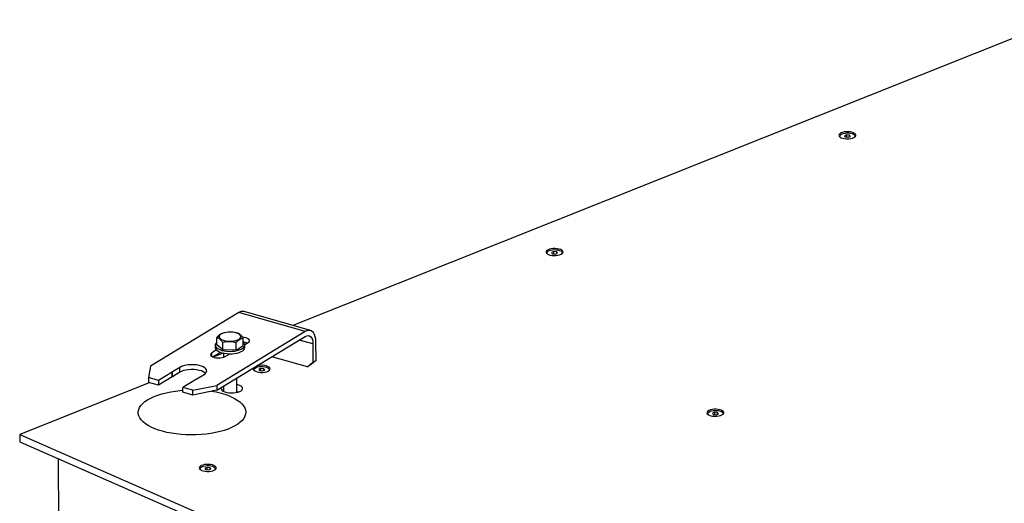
# Model space of a CAD drawing. Header units: millimetres. Extents: x 5 to 589, y 5 to 415.
# Tile 48 of 95: x 439 to 475, y 211 to 229. Entities that reach past the tile are written whole.
import ezdxf

# ---------------------------------------------------------------- set-up
doc = ezdxf.new("R2010")
doc.units = ezdxf.units.MM
doc.layers.add('TRAIT-FORT', color=4, linetype='Continuous', lineweight=25)

msp = doc.modelspace()

# ---------------------------------------------------------------- linework, layer by layer
at = {"layer": 'TRAIT-FORT', "color": 4, "linetype": 'Continuous', "lineweight": 25}
for p, q in [((477.519, 229.1618), (449.0169, 217.8008)), ((469.6127, 224.886), (469.5289, 224.8526)), ((469.5289, 224.8526), (469.5557, 224.8057)), ((469.5557, 224.8057), (469.6664, 224.7922)), ((469.7234, 224.8725), (469.6127, 224.886)), ((469.6129, 224.7987), (469.6127, 224.886)), ((469.6664, 224.7922), (469.7502, 224.8256)), ((469.7502, 224.8256), (469.7234, 224.8725)), ((469.7235, 224.8149), (469.7234, 224.8725)), ((458.7243, 220.5459), (458.6405, 220.5125)), ((458.6405, 220.5125), (458.6673, 220.4655)), ((458.6673, 220.4655), (458.778, 220.4521)), ((458.835, 220.5324), (458.7243, 220.5459)), ((458.7245, 220.4586), (458.7243, 220.5459)), ((458.778, 220.4521), (458.8618, 220.4855)), ((458.8618, 220.4855), (458.835, 220.5324)), ((458.8351, 220.4748), (458.835, 220.5324)), ((447.0124, 218.2813), (443.7301, 216.2819)), ((449.4825, 217.5749), (447.0124, 218.2813)), ((449.6768, 217.6121), (447.2066, 218.3185)), ((449.4825, 217.5749), (446.2003, 215.5755)), ((446.4418, 217.5202), (446.4123, 217.5108)), ((446.9704, 217.5086), (446.929, 217.5216)), ((446.1965, 217.0776), (446.1958, 217.3499)), ((446.2008, 215.3938), (449.483, 217.3933)), ((446.42, 216.8954), (446.4192, 217.1677)), ((446.9101, 216.8861), (446.9093, 217.1584)), ((447.1768, 217.059), (447.176, 217.3313)), ((447.2365, 217.0912), (447.2344, 217.0903)), ((447.2345, 217.0899), (447.3595, 217.1661)), ((447.2997, 217.1537), (447.2998, 217.1371)), ((447.2998, 217.1371), (447.3035, 217.132)), ((449.768, 217.1119), (449.2598, 217.2573)), ((449.768, 217.1119), (449.7699, 216.4307)), ((449.8834, 216.4998), (449.8815, 217.1811)), ((446.1783, 216.8888), (446.0143, 216.7888)), ((446.0147, 216.6462), (446.0143, 216.7888)), ((446.3325, 216.8007), (446.05, 216.6286)), ((446.4362, 216.7722), (446.0633, 216.6235)), ((446.1367, 217.0668), (446.1369, 216.9759)), ((446.42, 216.8954), (446.1965, 217.0776)), ((446.9101, 216.8861), (446.42, 216.8954)), ((446.4375, 216.7719), (446.4379, 216.6172)), ((446.5083, 216.6476), (446.6723, 216.7475)), ((446.9101, 216.8861), (447.1768, 217.059)), ((447.2369, 216.979), (447.2367, 217.0698)), ((449.5647, 216.2625), (448.2459, 216.6396)), ((449.5647, 216.2625), (449.7699, 216.4307)), ((449.8834, 216.4998), (449.6782, 216.3316)), ((449.7699, 216.4307), (449.8834, 216.4998)), ((443.7301, 216.2819), (443.6504, 215.8648)), ((444.5316, 216.0699), (444.0209, 215.7588)), ((444.5321, 215.8883), (444.5316, 216.0699)), ((444.8156, 216.2427), (444.5412, 216.0756)), ((444.5417, 215.8939), (444.5412, 216.0756)), ((444.8161, 216.061), (444.5417, 215.8939)), ((444.8161, 216.061), (444.8156, 216.2427)), ((447.8359, 216.2058), (447.7521, 216.1723)), ((447.7521, 216.1723), (447.7789, 216.1254)), ((447.7789, 216.1254), (447.8896, 216.1119)), ((447.9466, 216.1923), (447.8359, 216.2058)), ((447.8361, 216.1185), (447.8359, 216.2058)), ((447.8896, 216.1119), (447.9735, 216.1454)), ((447.9735, 216.1454), (447.9466, 216.1923)), ((447.9467, 216.1347), (447.9466, 216.1923)), ((449.6782, 216.3316), (449.5647, 216.2625)), ((443.6818, 215.6743), (438.8652, 213.7544)), ((444.0209, 215.7588), (443.6504, 215.8648)), ((443.6504, 215.8648), (443.6509, 215.6831)), ((444.0214, 215.5771), (443.6509, 215.6831)), ((444.0209, 215.7588), (444.0214, 215.5771)), ((444.5321, 215.8883), (444.0214, 215.5771)), ((445.4374, 215.8109), (444.9266, 215.4998)), ((445.4466, 215.8167), (445.7209, 215.9838)), ((446.9415, 215.3111), (446.9401, 215.8441)), ((445.2972, 215.3938), (444.9266, 215.4998)), ((444.9271, 215.3181), (444.9266, 215.4998)), ((445.2977, 215.2122), (444.9271, 215.3181)), ((445.2972, 215.3938), (446.2003, 215.5755)), ((445.2977, 215.2122), (445.2972, 215.3938)), ((446.2008, 215.3938), (445.2977, 215.2122)), ((446.2003, 215.5755), (446.2008, 215.3938)), ((446.4409, 215.5401), (446.4414, 215.354)), ((464.705, 214.575), (464.6212, 214.5416)), ((464.6212, 214.5416), (464.6481, 214.4947)), ((464.8157, 214.5615), (464.705, 214.575)), ((464.7053, 214.4877), (464.705, 214.575)), ((464.8426, 214.5146), (464.8157, 214.5615)), ((464.8159, 214.5039), (464.8157, 214.5615)), ((464.6481, 214.4947), (464.7588, 214.4812)), ((464.7588, 214.4812), (464.8426, 214.5146)), ((438.8652, 213.7544), (466.3773, 201.673)), ((438.8652, 213.7544), (438.866, 213.4819)), ((438.866, 213.4819), (466.3781, 201.4005)), ((440.3012, 212.8516), (440.3078, 210.4949)), ((445.8307, 212.5255), (445.7469, 212.4921)), ((445.7469, 212.4921), (445.7738, 212.4452)), ((445.7738, 212.4452), (445.8844, 212.4317)), ((445.9414, 212.512), (445.8307, 212.5255)), ((445.831, 212.4382), (445.8307, 212.5255)), ((445.8844, 212.4317), (445.9683, 212.4651)), ((445.9683, 212.4651), (445.9414, 212.512)), ((445.9416, 212.4545), (445.9414, 212.512))]:
    msp.add_line(p, q, dxfattribs=at)
at = {"layer": 'TRAIT-FORT', "color": 4, "linetype": 'Continuous', "lineweight": 25, "flags": 128}
for points in [[(469.8681, 224.9597), (469.8096, 224.9799), (469.7412, 224.9935), (469.667, 224.9999), (469.5911, 224.9987), (469.518, 224.9899), (469.452, 224.974), (469.3968, 224.9521), (469.3558, 224.9252), (469.3313, 224.8951), (469.3246, 224.8635), (469.3363, 224.8321), (469.3656, 224.8029), (469.4108, 224.7774), (469.4693, 224.7573), (469.5377, 224.7437), (469.612, 224.7373), (469.6879, 224.7385), (469.761, 224.7473), (469.827, 224.7632), (469.8821, 224.7851), (469.9231, 224.812), (469.9477, 224.8421), (469.9543, 224.8737), (469.9426, 224.9051), (469.9133, 224.9343), (469.8681, 224.9597)], [(469.3889, 224.784), (469.3662, 224.8085), (469.3571, 224.8379), (469.3656, 224.8673), (469.3914, 224.895), (469.4328, 224.9191), (469.4871, 224.9382), (469.5511, 224.9511), (469.6206, 224.9569), (469.6912, 224.9554), (469.7587, 224.9465), (469.8186, 224.9309), (469.8674, 224.9095), (469.9017, 224.8837), (469.9197, 224.855), (469.92, 224.8254), (469.9027, 224.7967), (469.8905, 224.7854)], [(458.9797, 220.6196), (458.9212, 220.6397), (458.8529, 220.6534), (458.7786, 220.6598), (458.7027, 220.6586), (458.6296, 220.6498), (458.5636, 220.6339), (458.5084, 220.6119), (458.4674, 220.5851), (458.4429, 220.555), (458.4363, 220.5233), (458.4479, 220.492), (458.4772, 220.4628), (458.5224, 220.4373), (458.5809, 220.4172), (458.6493, 220.4036), (458.7236, 220.3972), (458.7995, 220.3984), (458.8726, 220.4072), (458.9386, 220.423), (458.9937, 220.445), (459.0347, 220.4718), (459.0593, 220.502), (459.0659, 220.5336), (459.0542, 220.565), (459.0249, 220.5942), (458.9797, 220.6196)], [(458.5005, 220.4439), (458.4779, 220.4684), (458.4687, 220.4978), (458.4772, 220.5272), (458.503, 220.5549), (458.5444, 220.579), (458.5987, 220.5981), (458.6627, 220.611), (458.7322, 220.6168), (458.8028, 220.6152), (458.8703, 220.6064), (458.9303, 220.5907), (458.979, 220.5694), (459.0133, 220.5435), (459.0313, 220.5149), (459.0316, 220.4853), (459.0143, 220.4566), (459.0021, 220.4452)], [(446.3263, 217.3085), (446.3724, 217.279), (446.4321, 217.2543), (446.503, 217.2352), (446.5818, 217.2228), (446.6652, 217.2175), (446.7495, 217.2196), (446.831, 217.229), (446.9062, 217.2452), (446.9717, 217.2676), (447.0247, 217.2952), (447.0629, 217.3268), (447.0846, 217.361), (447.0889, 217.3962), (447.0756, 217.4311), (447.0453, 217.4639), (446.9992, 217.4934), (446.9394, 217.5182), (446.8686, 217.5372), (446.7897, 217.5496), (446.7063, 217.5549), (446.622, 217.5528), (446.5405, 217.5435), (446.4654, 217.5272), (446.3999, 217.5048), (446.3468, 217.4772), (446.3086, 217.4456), (446.2869, 217.4115), (446.2826, 217.3762), (446.2959, 217.3414), (446.3263, 217.3085)], [(449.8815, 217.1811), (449.8752, 217.2878), (449.857, 217.3839), (449.8274, 217.4666), (449.7875, 217.5332), (449.7383, 217.5817), (449.6814, 217.6107), (449.6185, 217.6193), (449.5515, 217.6073), (449.4825, 217.5749)], [(446.1389, 217.088), (446.1388, 217.0468), (446.1563, 217.0062), (446.1908, 216.9677), (446.2412, 216.9323), (446.306, 216.9014), (446.383, 216.8758), (446.4697, 216.8564), (446.5635, 216.8438), (446.6612, 216.8385), (446.7597, 216.8405), (446.8558, 216.8498), (446.9466, 216.8662), (447.0289, 216.889), (447.1003, 216.9176), (447.1584, 216.9511), (447.2013, 216.9883), (447.2277, 217.0281), (447.2367, 217.0692), (447.228, 217.1103), (447.2019, 217.15), (447.1764, 217.1741)], [(447.3595, 217.1661), (447.3952, 217.1953), (447.4116, 217.2274), (447.4076, 217.2601), (447.3835, 217.2912), (447.3409, 217.3186), (447.2828, 217.3404), (447.213, 217.3552), (447.1517, 217.3612)], [(449.483, 217.3933), (449.5384, 217.4182), (449.5917, 217.4248), (449.6409, 217.4127), (449.684, 217.3825), (449.7195, 217.3351), (449.746, 217.2726), (449.7623, 217.1972), (449.768, 217.1119)], [(446.0143, 216.7888), (445.9786, 216.7596), (445.9623, 216.7275), (445.9663, 216.6948), (445.9904, 216.6637), (446.0329, 216.6363), (446.0911, 216.6145), (446.1608, 216.5998), (446.2374, 216.5931), (446.3156, 216.5949), (446.3901, 216.6052), (446.4558, 216.6231), (446.5083, 216.6476)], [(446.1369, 216.9759), (446.1391, 216.9559), (446.1565, 216.9154), (446.191, 216.8768), (446.2415, 216.8415), (446.3062, 216.8106), (446.3832, 216.785), (446.47, 216.7656), (446.5637, 216.753), (446.6614, 216.7476), (446.7599, 216.7496), (446.8561, 216.759), (446.9468, 216.7753), (447.0292, 216.7982), (447.1006, 216.8268), (447.1586, 216.8603), (447.2016, 216.8975), (447.2279, 216.9373), (447.2369, 216.9784), (447.2369, 216.979)], [(445.7209, 215.9838), (445.7705, 216.0209), (445.803, 216.0612), (445.8173, 216.1032), (445.8129, 216.1456), (445.79, 216.1869), (445.7493, 216.2257), (445.6922, 216.2606), (445.6206, 216.2905), (445.5371, 216.3144), (445.4444, 216.3315), (445.3457, 216.3411), (445.2444, 216.3429), (445.1439, 216.3369), (445.0476, 216.3234), (444.9588, 216.3026), (444.8806, 216.2754), (444.8156, 216.2427)], [(445.7735, 216.0238), (445.7498, 216.044), (445.6927, 216.079), (445.6211, 216.1089), (445.5376, 216.1328), (445.4449, 216.1498), (445.3462, 216.1594), (445.2449, 216.1613), (445.1444, 216.1553), (445.0481, 216.1417), (444.9593, 216.1209), (444.8811, 216.0938), (444.8161, 216.061)], [(447.5575, 216.2202), (447.5545, 216.2149), (447.5479, 216.1832), (447.5595, 216.1519), (447.5888, 216.1226), (447.634, 216.0972), (447.6925, 216.0771), (447.7609, 216.0635), (447.8352, 216.0571), (447.9111, 216.0583), (447.9842, 216.0671), (448.0502, 216.0829), (448.1053, 216.1049), (448.1463, 216.1317), (448.1709, 216.1618), (448.1775, 216.1935), (448.1658, 216.2249), (448.1365, 216.2541), (448.0913, 216.2795)], [(447.6121, 216.1037), (447.5895, 216.1283), (447.5803, 216.1577), (447.5888, 216.1871), (447.6146, 216.2147), (447.656, 216.2389), (447.7103, 216.258), (447.7743, 216.2709), (447.8438, 216.2767), (447.9145, 216.2751), (447.9819, 216.2663), (448.0419, 216.2506), (448.0906, 216.2292), (448.125, 216.2034), (448.1429, 216.1748), (448.1432, 216.1452), (448.1259, 216.1164), (448.1137, 216.1051)], [(446.7237, 215.1486), (446.8461, 215.0894), (446.9547, 215.0258), (447.0485, 214.9581), (447.1267, 214.887), (447.1886, 214.8131), (447.2337, 214.7371), (447.2615, 214.6596), (447.2718, 214.5813), (447.2646, 214.503), (447.2398, 214.4252), (447.1978, 214.3487), (447.1388, 214.2741), (447.0634, 214.2021), (446.9723, 214.1334), (446.8662, 214.0685), (446.7461, 214.008), (446.6131, 213.9524), (446.4683, 213.9023), (446.3129, 213.858), (446.1485, 213.82), (445.9763, 213.7886), (445.7979, 213.764), (445.6149, 213.7465), (445.4289, 213.7363), (445.2415, 213.7334), (445.0544, 213.7378), (444.8691, 213.7496), (444.6875, 213.7685), (444.5109, 213.7945), (444.3411, 213.8274), (444.1794, 213.8667), (444.0273, 213.9122), (443.8862, 213.9635), (443.7572, 214.0201), (443.6416, 214.0816), (443.5403, 214.1474), (443.4542, 214.2168), (443.3841, 214.2894), (443.3305, 214.3644), (443.294, 214.4413), (443.275, 214.5192), (443.2734, 214.5976), (443.2894, 214.6758), (443.3229, 214.753), (443.3734, 214.8287), (443.4407, 214.902), (443.524, 214.9725), (443.6228, 215.0393), (443.736, 215.1021), (443.8626, 215.1602), (444.0017, 215.2131), (444.152, 215.2604), (444.3121, 215.3016), (444.4806, 215.3363), (444.6561, 215.3643), (444.8369, 215.3854), (444.9269, 215.3931)], [(446.3638, 215.4931), (446.3548, 215.4577), (446.3642, 215.4218), (446.3918, 215.3876), (446.4364, 215.3567), (446.4959, 215.3306), (446.5675, 215.3104), (446.6478, 215.2972), (446.7332, 215.2916), (446.8196, 215.2937), (446.9029, 215.3036), (446.9793, 215.3207), (447.0452, 215.3443), (447.0976, 215.3732), (447.1339, 215.4061), (447.1525, 215.4415), (447.1524, 215.4777), (447.1338, 215.513), (447.0975, 215.5457), (447.0452, 215.5744), (447.0452, 215.5744)], [(447.0452, 215.5744), (446.9792, 215.5977), (446.9407, 215.6072)], [(446.9873, 215.3231), (446.98, 215.3252), (446.9415, 215.3347)], [(464.9605, 214.6487), (464.902, 214.6689), (464.8336, 214.6825), (464.7593, 214.6889), (464.6834, 214.6877), (464.6103, 214.6789), (464.5443, 214.663), (464.4892, 214.6411), (464.4481, 214.6142), (464.4236, 214.5841), (464.417, 214.5525), (464.4287, 214.5211), (464.4579, 214.4919), (464.5032, 214.4665), (464.5616, 214.4463), (464.63, 214.4327), (464.7043, 214.4263), (464.7802, 214.4275), (464.8533, 214.4363), (464.9193, 214.4522), (464.9744, 214.4741), (465.0155, 214.501), (465.04, 214.5311), (465.0466, 214.5627), (465.035, 214.5941), (465.0057, 214.6233), (464.9605, 214.6487)], [(464.4813, 214.473), (464.4586, 214.4976), (464.4494, 214.5269), (464.458, 214.5563), (464.4837, 214.584), (464.5251, 214.6081), (464.5795, 214.6272), (464.6434, 214.6401), (464.7129, 214.6459), (464.7836, 214.6444), (464.851, 214.6355), (464.911, 214.6199), (464.9597, 214.5985), (464.9941, 214.5727), (465.012, 214.5441), (465.0123, 214.5144), (464.995, 214.4857), (464.9828, 214.4744)], [(446.0862, 212.5993), (446.0277, 212.6194), (445.9593, 212.6331), (445.885, 212.6394), (445.8091, 212.6382), (445.736, 212.6294), (445.67, 212.6136), (445.6149, 212.5916), (445.5738, 212.5648), (445.5493, 212.5347), (445.5427, 212.503), (445.5543, 212.4716), (445.5836, 212.4424), (445.6288, 212.417), (445.6873, 212.3969), (445.7557, 212.3832), (445.83, 212.3768), (445.9059, 212.3781), (445.979, 212.3869), (446.045, 212.4027), (446.1001, 212.4247), (446.1412, 212.4515), (446.1657, 212.4816), (446.1723, 212.5133), (446.1606, 212.5446), (446.1314, 212.5739), (446.0862, 212.5993)], [(445.607, 212.4235), (445.5843, 212.4481), (445.5751, 212.4774), (445.5836, 212.5069), (445.6094, 212.5345), (445.6508, 212.5586), (445.7051, 212.5777), (445.7691, 212.5906), (445.8386, 212.5965), (445.9093, 212.5949), (445.9767, 212.586), (446.0367, 212.5704), (446.0854, 212.549), (446.1198, 212.5232), (446.1377, 212.4946), (446.138, 212.465), (446.1207, 212.4362), (446.1085, 212.4249)]]:
    msp.add_lwpolyline(points, dxfattribs=at)
at = {"layer": 'TRAIT-FORT', "color": 4, "linetype": 'Continuous', "lineweight": 25}
for centre, radius, start, end in [((447.1513, 218.0817), 0.2432, 76.85292, 124.82788), ((446.299, 217.0393), 0.1673, 127.87743, 163.06896), ((447.1378, 216.6604), 0.5189, 68.93931, 85.73403), ((444.7403, 215.7272), 0.4012, 119.74375, 121.33811), ((447.8621, 215.6741), 0.6473, 69.264, 106.22571), ((444.7408, 215.5456), 0.4012, 119.74375, 121.33811), ((445.2446, 216.1275), 0.3707, 301.33745, 303.01809), ((445.5555, 212.3635), 3.0201, 67.24399, 81.68299)]:
    msp.add_arc(centre, radius, start, end, dxfattribs=at)
for points, knots in [([(446.4127, 217.5093), (446.406, 217.5076), (446.3756, 217.5001), (446.323, 217.4694), (446.2569, 217.4163), (446.2163, 217.3722), (446.1958, 217.3499)], [0, 0, 0, 0, 0.0940058, 0.4270635, 0.7109067, 1, 1, 1, 1]), ([(447.176, 217.3313), (447.1475, 217.3683), (447.1005, 217.4295), (447.0323, 217.4827), (446.9928, 217.5021), (446.9727, 217.5078), (446.9715, 217.5081)], [0, 0, 0, 0, 0.4220558, 0.6980179, 0.981437, 1, 1, 1, 1]), ([(446.4192, 217.1677), (446.3907, 217.2047), (446.3437, 217.2658), (446.2755, 217.3193), (446.2297, 217.3409), (446.2033, 217.3479), (446.1958, 217.3499)], [0, 0, 0, 0, 0.3855495, 0.6376419, 0.8965462, 1, 1, 1, 1]), ([(446.9093, 217.1584), (446.8668, 217.1691), (446.7807, 217.1909), (446.6533, 217.2007), (446.5315, 217.1922), (446.4569, 217.1759), (446.4192, 217.1677)], [0, 0, 0, 0, 0.2646049, 0.5349477, 0.7653431, 1, 1, 1, 1]), ([(446.9093, 217.1584), (446.9324, 217.1833), (446.9792, 217.2338), (447.0485, 217.2861), (447.1148, 217.3183), (447.1555, 217.3269), (447.176, 217.3313)], [0, 0, 0, 0, 0.2646049, 0.5349477, 0.7653431, 1, 1, 1, 1])]:
    msp.add_open_spline(points, degree=3, knots=knots, dxfattribs=at)

doc.saveas('drawing.dxf')
